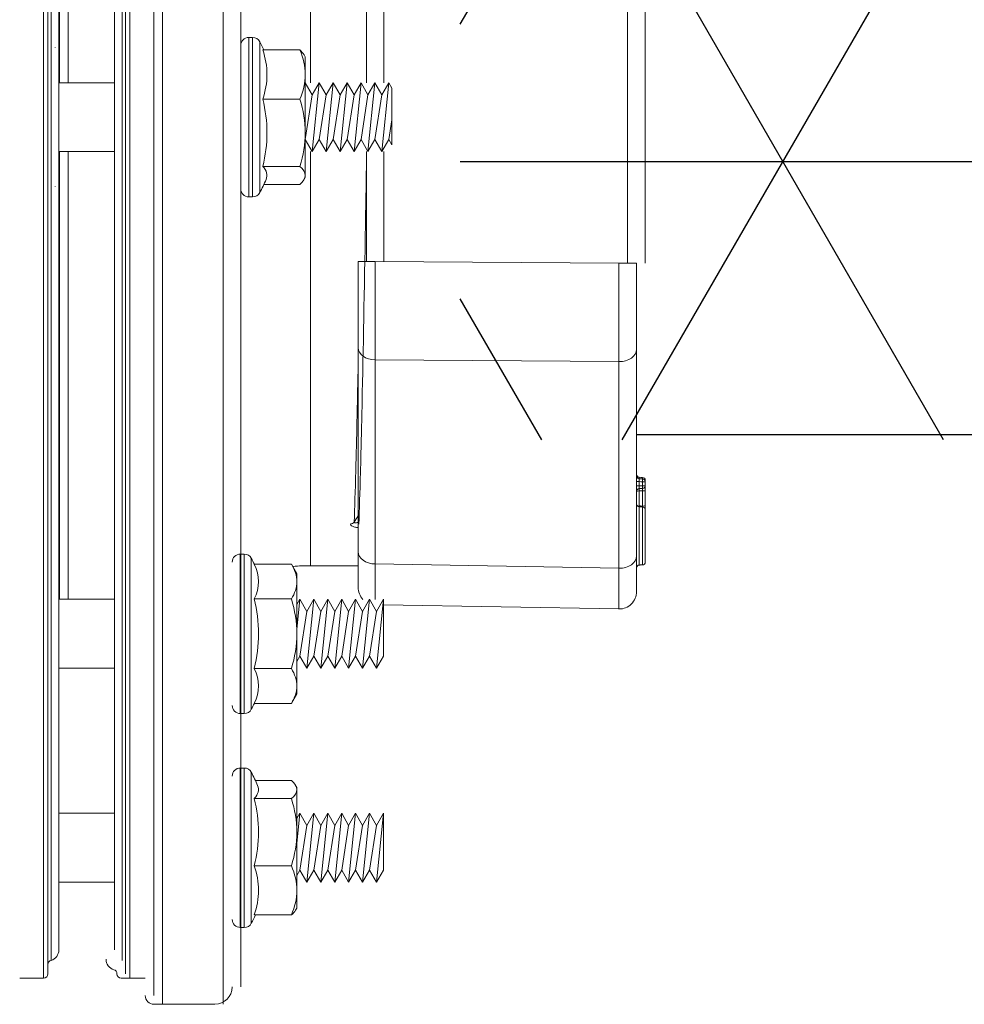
# Model space of a CAD drawing. Extents: x -169 to 6736, y -208 to 3022.
# Tile 62 of 256: x 371.82 to 375.21, y 589.49 to 593.03. Entities that reach past the tile are written whole.
import ezdxf

# ---------------------------------------------------------------- set-up
doc = ezdxf.new("R2010")
doc.units = 0
doc.header["$MEASUREMENT"] = 0
doc.layers.get('0').update_dxf_attribs({"color": 255, "linetype": 'CONTINUOUS'})
doc.layers.add('FRP-2-HATCH', color=1, linetype='CONTINUOUS')
doc.layers.add('GALV-2-PIPE', color=3, linetype='CONTINUOUS')

# ---------------------------------------------------------------- blocks, each defined once
blk = doc.blocks.new('A$C18AC51C3')
at = {"linetype": 'Continuous', "lineweight": 18}
for p, q in [((-0.421, -5.551), (-0.421, 0.824)), ((-0.2022, -2.3635), (-0.2022, 0.824)), ((-0.171, 0.7927), (-0.171, -5.5198)), ((-0.4835, 0.7615), (-0.4835, -2.3635)), ((-0.0851, -2.3635), (-0.0851, 0.7302)), ((-0.0695, -5.4416), (-0.0695, 0.7146)), ((0.2086, -2.3635), (0.2086, 0.7146)), ((0.2243, 0.7302), (0.2243, -5.4573)), ((-0.0583, -5.3931), (-0.0583, 0.6661)), ((0.1975, -2.3635), (0.1975, 0.6661)), ((-0.0304, -5.3557), (-0.0304, 0.6287)), ((0.1696, 0.6287), (0.1696, -5.3557)), ((0.1364, -0.6311), (0.1364, -2.2397)), ((0.1676, -2.2399), (0.1676, -0.6312)), ((-0.7335, -0.751), (-0.7335, -2.2397)), ((-1.9355, -2.8884), (-1.9355, -1.8386)), ((-1.8719, -1.8386), (-1.8719, -2.8884)), ((-0.9969, -2.2398), (-0.9969, -1.845)), ((-0.9355, -1.845), (-0.9355, -2.2398)), ((-0.5264, -2.077), (-0.5264, -2.65)), ((-0.5125, -2.077), (-0.5264, -2.077)), ((-0.5125, -2.077), (-0.5125, -2.3635)), ((-0.5628, -2.122), (-0.6961, -2.122)), ((-0.552, -2.3635), (-0.552, -2.0923)), ((-0.0304, -2.1135), (-0.0304, -2.1138)), ((0.1833, -2.1138), (0.1833, -2.1135)), ((-0.711, -2.1394), (-0.7155, -2.147)), ((-0.7155, -2.147), (-0.7155, -2.2104)), ((-0.7155, -2.2104), (-0.7155, -2.4196)), ((-1.0265, -2.2588), (-1.0155, -2.2398)), ((-1.0265, -2.2588), (-1.0265, -2.463)), ((-1.0265, -2.463), (-1.0265, -2.2588)), ((-1.0155, -2.2398), (-0.9905, -2.4873)), ((-1.0155, -2.2398), (-0.9905, -2.2831)), ((-0.9905, -2.2831), (-0.9655, -2.2398)), ((-0.9655, -2.2398), (-0.9405, -2.4873)), ((-0.9655, -2.2398), (-0.9405, -2.2831)), ((-0.9405, -2.2831), (-0.9155, -2.2398)), ((-0.9155, -2.2398), (-0.8905, -2.4873)), ((-0.9155, -2.2398), (-0.8905, -2.2831)), ((-0.8905, -2.2831), (-0.8655, -2.2398)), ((-0.8655, -2.2398), (-0.8405, -2.4873)), ((-0.8655, -2.2398), (-0.8405, -2.2831)), ((-0.8405, -2.2831), (-0.8155, -2.2398)), ((-0.8155, -2.2398), (-0.7905, -2.4873)), ((-0.8155, -2.2398), (-0.7905, -2.2831)), ((-0.7905, -2.2831), (-0.7655, -2.2398)), ((-0.7655, -2.2398), (-0.7405, -2.4873)), ((-0.7655, -2.2398), (-0.7405, -2.2831)), ((-0.7405, -2.2831), (-0.7155, -2.2398)), ((-0.7155, -2.2398), (-0.7155, -2.2399)), ((-0.7155, -2.2398), (-0.7155, -2.2398)), ((0.1696, -2.2398), (-0.0304, -2.2398)), ((-0.9905, -2.2831), (-0.9655, -2.444)), ((-0.9405, -2.2831), (-0.9155, -2.444)), ((-0.8905, -2.2831), (-0.8655, -2.444)), ((-0.8405, -2.2831), (-0.8155, -2.444)), ((-0.7905, -2.2831), (-0.7655, -2.444)), ((-0.7405, -2.2831), (-0.7155, -2.444)), ((-0.5628, -2.2988), (-0.6961, -2.2988)), ((-0.552, -2.6347), (-0.552, -2.3635)), ((-0.5125, -2.3635), (-0.5125, -2.65)), ((-0.4835, -2.3635), (-0.4835, -5.4885)), ((-0.2022, -5.551), (-0.2022, -2.3635)), ((-0.0851, -5.4573), (-0.0851, -2.3635)), ((0.1975, -5.3931), (0.1975, -2.3635)), ((0.2086, -5.4416), (0.2086, -2.3635)), ((-1.0265, -2.3732), (-1.0155, -2.444)), ((-0.7155, -2.4196), (-0.7155, -2.5726)), ((-1.0265, -2.463), (-1.0155, -2.444)), ((-1.0155, -2.444), (-0.9905, -2.4873)), ((-0.9905, -2.4873), (-0.9655, -2.444)), ((-0.9655, -2.444), (-0.9405, -2.4873)), ((-0.9405, -2.4873), (-0.9155, -2.444)), ((-0.9155, -2.444), (-0.8905, -2.4873)), ((-0.8905, -2.4873), (-0.8655, -2.444)), ((-0.8655, -2.444), (-0.8405, -2.4873)), ((-0.8405, -2.4873), (-0.8155, -2.444)), ((-0.8155, -2.444), (-0.7905, -2.4873)), ((-0.7905, -2.4873), (-0.7655, -2.444)), ((-0.7655, -2.444), (-0.7405, -2.4873)), ((-0.7405, -2.4873), (-0.7155, -2.444)), ((-0.7155, -2.444), (-0.7155, -2.444)), ((-0.9969, -2.8821), (-0.9969, -2.4873)), ((-0.9355, -2.4873), (-0.9355, -2.8821)), ((-0.7335, -2.4874), (-0.7335, -3.976)), ((-0.0304, -2.4873), (0.1696, -2.4873)), ((0.1364, -2.4873), (0.1364, -4.0959)), ((0.1676, -4.0959), (0.1676, -2.4871)), ((-0.5628, -2.5403), (-0.6961, -2.5403)), ((-0.7155, -2.58), (-0.7155, -2.5726)), ((-0.7155, -2.58), (-0.711, -2.5877)), ((-0.5669, -2.605), (-0.6961, -2.605)), ((-0.0304, -2.6132), (-0.0304, -2.6136)), ((0.1833, -2.6136), (0.1833, -2.6132)), ((-0.5264, -2.65), (-0.5125, -2.65)), ((-1.9051, -2.8884), (-1.8415, -2.8884)), ((-1.9051, -3.1977), (-1.9051, -2.8884)), ((-1.8415, -2.8884), (-0.9665, -2.8821)), ((-0.9051, -2.8821), (-0.9665, -2.8821)), ((-0.9051, -2.8821), (-0.9051, -3.1914)), ((-1.9051, -3.94), (-1.9051, -3.1977)), ((-0.9051, -3.1914), (-0.9051, -3.9247)), ((-0.9665, -3.2356), (-1.8415, -3.2419)), ((-1.8415, -3.2419), (-1.8415, -3.9842)), ((-0.9665, -3.9689), (-0.9665, -3.2356)), ((-1.9363, -3.6679), (-1.9347, -3.6679)), ((-1.9363, -3.6735), (-1.9363, -3.6679)), ((-1.9363, -3.6735), (-1.9267, -3.6735)), ((-1.9267, -3.658), (-1.9268, -3.6635)), ((-1.9147, -3.6575), (-1.9146, -3.6631)), ((-1.9147, -3.6731), (-1.9051, -3.6731)), ((-1.9267, -3.6876), (-1.9363, -3.6876)), ((-1.9051, -3.688), (-1.9147, -3.688)), ((-1.9267, -3.761), (-1.9268, -3.7638)), ((-1.9145, -3.7633), (-1.9147, -3.7603)), ((-1.9083, -3.7607), (-1.9147, -3.7603)), ((-0.9051, -3.9247), (-0.9051, -4.0529)), ((-1.9051, -4.0681), (-1.9051, -3.94)), ((-0.5216, -3.9484), (-0.5216, -4.2197)), ((-0.496, -3.9332), (-0.496, -4.5062)), ((-0.4821, -3.9332), (-0.496, -3.9332)), ((-0.4821, -4.2197), (-0.4821, -3.9332)), ((-1.8415, -3.9842), (-0.9665, -3.9689)), ((-0.9051, -3.976), (-0.7031, -3.976)), ((-0.6657, -3.9697), (-0.6851, -4.0032)), ((-0.5324, -3.9697), (-0.6657, -3.9697)), ((-0.6851, -4.0032), (-0.6851, -4.0322)), ((-0.6851, -4.0322), (-0.6851, -4.2197)), ((-0.9961, -4.0959), (-0.9711, -4.1392)), ((-0.9961, -4.3001), (-0.9961, -4.0959)), ((-0.9961, -4.0959), (-0.9711, -4.3434)), ((-0.9961, -4.0959), (-0.9961, -4.3001)), ((-0.9711, -4.1392), (-0.9461, -4.0959)), ((-0.9461, -4.0959), (-0.9211, -4.1392)), ((-0.9461, -4.0959), (-0.9211, -4.3434)), ((-0.9211, -4.1392), (-0.8961, -4.0959)), ((-0.8961, -4.0959), (-0.8711, -4.1392)), ((-0.8961, -4.0959), (-0.8711, -4.3434)), ((-0.8711, -4.1392), (-0.8461, -4.0959)), ((-0.8461, -4.0959), (-0.8211, -4.1392)), ((-0.8461, -4.0959), (-0.8211, -4.3434)), ((-0.8211, -4.1392), (-0.7961, -4.0959)), ((-0.7961, -4.0959), (-0.7711, -4.1392)), ((-0.7961, -4.0959), (-0.7711, -4.3434)), ((-0.7711, -4.1392), (-0.7461, -4.0959)), ((-0.7461, -4.0959), (-0.7211, -4.1392)), ((-0.7461, -4.0959), (-0.7211, -4.3434)), ((-0.7211, -4.1392), (-0.6961, -4.0959)), ((-0.6961, -4.0959), (-0.6851, -4.115)), ((-0.6961, -4.0959), (-0.6851, -4.2049)), ((-0.5324, -4.0947), (-0.6657, -4.0947)), ((0.1696, -4.0959), (-0.0304, -4.0959)), ((-0.9961, -4.1159), (-1.8415, -4.1306)), ((-0.9711, -4.1392), (-0.9461, -4.3001)), ((-0.9211, -4.1392), (-0.8961, -4.3001)), ((-0.8711, -4.1392), (-0.8461, -4.3001)), ((-0.8211, -4.1392), (-0.7961, -4.3001)), ((-0.7711, -4.1392), (-0.7461, -4.3001)), ((-0.7211, -4.1392), (-0.6961, -4.3001)), ((-0.6851, -4.2197), (-0.6851, -4.4072)), ((-0.5216, -4.2197), (-0.5216, -4.4909)), ((-0.4821, -4.5062), (-0.4821, -4.2197)), ((-0.9961, -4.3001), (-0.9711, -4.3434)), ((-0.9711, -4.3434), (-0.9461, -4.3001)), ((-0.9461, -4.3001), (-0.9211, -4.3434)), ((-0.9211, -4.3434), (-0.8961, -4.3001)), ((-0.8961, -4.3001), (-0.8711, -4.3434)), ((-0.8711, -4.3434), (-0.8461, -4.3001)), ((-0.8461, -4.3001), (-0.8211, -4.3434)), ((-0.8211, -4.3434), (-0.7961, -4.3001)), ((-0.7961, -4.3001), (-0.7711, -4.3434)), ((-0.7711, -4.3434), (-0.7461, -4.3001)), ((-0.7461, -4.3001), (-0.7211, -4.3434)), ((-0.7211, -4.3434), (-0.6961, -4.3001)), ((-0.6961, -4.3001), (-0.6851, -4.3192)), ((-0.5324, -4.3447), (-0.6657, -4.3447)), ((-0.0304, -4.3434), (0.1696, -4.3434)), ((-0.6851, -4.4362), (-0.6851, -4.4072)), ((-0.6851, -4.4362), (-0.6657, -4.4697)), ((-0.5324, -4.4697), (-0.6657, -4.4697)), ((-0.496, -4.5062), (-0.4821, -4.5062)), ((-0.496, -5.275), (-0.496, -4.702)), ((-0.4821, -4.702), (-0.496, -4.702)), ((-0.4821, -4.9885), (-0.4821, -4.702)), ((-0.5216, -4.7173), (-0.5216, -4.9885)), ((-0.6806, -4.7644), (-0.6851, -4.772)), ((-0.6851, -4.7794), (-0.6851, -4.772)), ((-0.5365, -4.747), (-0.6657, -4.747)), ((-0.6851, -4.7794), (-0.6851, -4.9325)), ((-0.5324, -4.8117), (-0.6657, -4.8117)), ((-0.9961, -4.8648), (-0.9711, -4.9081)), ((-0.9961, -4.8648), (-0.9961, -5.069)), ((-0.9961, -5.069), (-0.9961, -4.8648)), ((-0.9961, -4.8648), (-0.9711, -5.1123)), ((-0.9711, -4.9081), (-0.9461, -4.8648)), ((-0.9461, -4.8648), (-0.9211, -4.9081)), ((-0.9461, -4.8648), (-0.9211, -5.1123)), ((-0.9211, -4.9081), (-0.8961, -4.8648)), ((-0.8961, -4.8648), (-0.8711, -4.9081)), ((-0.8961, -4.8648), (-0.8711, -5.1123)), ((-0.8711, -4.9081), (-0.8461, -4.8648)), ((-0.8461, -4.8648), (-0.8211, -4.9081)), ((-0.8461, -4.8648), (-0.8211, -5.1123)), ((-0.8211, -4.9081), (-0.7961, -4.8648)), ((-0.7961, -4.8648), (-0.7711, -4.9081)), ((-0.7961, -4.8648), (-0.7711, -5.1123)), ((-0.7711, -4.9081), (-0.7461, -4.8648)), ((-0.7461, -4.8648), (-0.7211, -4.9081)), ((-0.7461, -4.8648), (-0.7211, -5.1123)), ((-0.7211, -4.9081), (-0.6961, -4.8648)), ((-0.6961, -4.8648), (-0.6851, -4.8838)), ((-0.6961, -4.8648), (-0.6851, -4.9738)), ((0.1696, -4.8648), (-0.0304, -4.8648)), ((-0.9711, -4.9081), (-0.9461, -5.069)), ((-0.9211, -4.9081), (-0.8961, -5.069)), ((-0.8711, -4.9081), (-0.8461, -5.069)), ((-0.8211, -4.9081), (-0.7961, -5.069)), ((-0.7711, -4.9081), (-0.7461, -5.069)), ((-0.7211, -4.9081), (-0.6961, -5.069)), ((-0.6851, -4.9325), (-0.6851, -5.1416)), ((-0.5216, -4.9885), (-0.5216, -5.2597)), ((-0.4821, -5.275), (-0.4821, -4.9885)), ((-0.5324, -5.0532), (-0.6657, -5.0532)), ((-0.9961, -5.069), (-0.9711, -5.1123)), ((-0.9711, -5.1123), (-0.9461, -5.069)), ((-0.9461, -5.069), (-0.9211, -5.1123)), ((-0.9211, -5.1123), (-0.8961, -5.069)), ((-0.8961, -5.069), (-0.8711, -5.1123)), ((-0.8711, -5.1123), (-0.8461, -5.069)), ((-0.8461, -5.069), (-0.8211, -5.1123)), ((-0.8211, -5.1123), (-0.7961, -5.069)), ((-0.7961, -5.069), (-0.7711, -5.1123)), ((-0.7711, -5.1123), (-0.7461, -5.069)), ((-0.7461, -5.069), (-0.7211, -5.1123)), ((-0.7211, -5.1123), (-0.6961, -5.069)), ((-0.6961, -5.069), (-0.6851, -5.088)), ((-0.0304, -5.1123), (0.1696, -5.1123)), ((-0.6851, -5.1416), (-0.6851, -5.205)), ((-0.6851, -5.205), (-0.6806, -5.2127)), ((-0.5324, -5.23), (-0.6657, -5.23)), ((-0.496, -5.275), (-0.4821, -5.275)), ((-0.1406, -5.4573), (-0.0547, -5.4573)), ((0.2243, -5.4573), (0.3101, -5.4573)), ((-0.3906, -5.551), (-0.1718, -5.551))]:
    blk.add_line(p, q, dxfattribs=at)
for centre, radius, start, end in [((-0.5264, -2.106), 0.029, 90, 151.7483), ((-0.5125, -2.106), 0.029, 0, 90), ((-0.0472, -2.3635), 0.573, 151.7483, 155.0757), ((-0.0472, -2.3635), 0.573, 203.027, 208.2517), ((-0.5264, -2.621), 0.029, 208.2517, 270), ((-0.5125, -2.621), 0.029, 270, 0), ((-1.9263, -3.6679), 0.01, 91.9858, 180), ((-1.9151, -3.6475), 0.01, 271.9858, 0), ((-1.9151, -3.6531), 0.01, 271.9858, 0), ((-1.9151, -3.708), 0.01, 0, 87.9858), ((-0.0168, -4.2197), 0.573, 151.7483, 154.1328), ((-0.496, -3.9622), 0.029, 90, 151.7483), ((-0.4821, -3.9622), 0.029, 0, 90), ((-1.8426, -4.0681), 0.0625, 180, 271), ((-0.9676, -4.0529), 0.0625, 316.436, 0), ((-0.0168, -4.2197), 0.5305, 166.3725, 193.6275), ((-0.0168, -4.2197), 0.573, 205.8672, 208.2517), ((-0.496, -4.4772), 0.029, 208.2517, 270), ((-0.4821, -4.4772), 0.029, 270, 0), ((-0.496, -4.731), 0.029, 90, 151.7483), ((-0.4821, -4.731), 0.029, 0, 90), ((-0.0168, -4.9885), 0.573, 151.7483, 156.973), ((-0.0168, -4.9885), 0.573, 204.9243, 208.2517), ((-0.496, -5.246), 0.029, 208.2517, 270), ((-0.4821, -5.246), 0.029, 270, 0), ((0.2086, -5.3557), 0.0391, 180, 253.3985), ((-0.0391, -5.3892), 0.0391, 286.6015, 0), ((-0.0547, -5.4416), 0.0156, 270, 0), ((0.2243, -5.4416), 0.0156, 180, 270), ((-0.3906, -5.4885), 0.0625, 180, 270), ((-0.1718, -5.5198), 0.0312, 270, 0)]:
    blk.add_arc(centre, radius, start, end, dxfattribs=at)
at = {"linetype": 'Continuous', "lineweight": 18, "extrusion": (0, 0, -1)}
for centre, radius, start, end in [((1.9263, -3.6735), 0.01, 0, 88.0142), ((1.9263, -3.6876), 0.01, 272.0142, 0), ((0.7031, -4.226), 0.25, 90, 97.4601), ((-0.193, -5.4081), 0.0156, 106.6015, 180), ((0.0234, -5.4416), 0.0156, 0, 73.3985)]:
    blk.add_arc(centre, radius, start, end, dxfattribs=at)
at = {"linetype": 'Continuous', "lineweight": 18}
for centre, major_axis, ratio, start_param, end_param in [((-0.0472, -2.2104), (-0.5305, 0), 0.707107, 6.04534, 6.52103), ((-0.0472, -2.4196), (0.5305, 0), 0.965926, 2.903748, 3.379438), ((-0.0472, -2.5726), (0.5305, 0), 0.258819, 2.903748, 3.251159), ((-1.8426, -2.8883), (-0.0005, 0.5), 0.002181, 3.927005, 4.712277), ((-0.9676, -2.882), (-0.0005, 0.5), 0.002181, 3.927005, 4.712277), ((-1.8426, -3.1977), (-0.0625, 0), 0.707107, 0, 1.58825), ((-0.9676, -3.1914), (-0.0625, 0), 0.707107, 1.58825, 3.141593), ((-1.9263, -3.6735), (-0.00035, 0.00999), 0.034893, 0, 1.569587), ((-1.9263, -3.7046), (0.01, 0), 0.149508, 3.141593, 4.677431), ((-1.9263, -3.6876), (0.00035, 0.00999), 0.034892, 1.572023, 3.141593), ((-1.9151, -3.708), (-0.00035, -0.00999), 0.03002, 1.721924, 3.141593), ((-1.9151, -3.708), (-0.01, 0), 0.149508, 3.141593, 4.677431), ((-1.9263, -3.7595), (0.01, 0), 0.149508, 3.141593, 4.677431), ((-1.9263, -3.7737), (-0.01, 0), 0.999995, 4.74607, 6.283174), ((-1.9151, -3.7533), (0.01, 0), 0.999999, 4.746076, 6.278231), ((-0.8772, -3.8111), (0.0156, 0.0006), 0.906378, 3.629981, 4.677234), ((-0.9676, -3.9247), (-0.0625, 0), 0.707107, 1.58825, 3.141593), ((-1.8426, -3.94), (-0.0625, 0), 0.707107, 0, 1.58825), ((-1.9263, -3.9623), (0.01, 0), 0.999985, 3.145494, 4.677103), ((-1.9151, -3.9827), (0.01, 0), 1, 6.283164, 7.818764), ((-1.8426, -3.6306), (-0.0011, 0.5001), 0.000903, 3.141606, 3.926878), ((-0.9676, -3.6153), (-0.0011, 0.5001), 0.000903, 3.421191, 3.926878), ((-0.0168, -4.0322), (-0.5305, 0), 0.5, 6.04534, 6.52103), ((-0.0168, -4.4072), (0.5305, 0), 0.5, 2.903748, 3.379438), ((-0.0168, -4.7794), (-0.5305, 0), 0.258819, 6.173619, 6.52103), ((-0.0168, -4.9325), (-0.5305, 0), 0.965926, 6.04534, 6.52103), ((-0.0168, -5.1416), (0.5305, 0), 0.707107, 2.903748, 3.379438)]:
    blk.add_ellipse(centre, major_axis=major_axis, ratio=ratio, start_param=start_param, end_param=end_param, dxfattribs=at)
for points, degree in [([(-0.6961, -2.122), (-0.7079, -2.1508), (-0.7155, -2.1805), (-0.7155, -2.2104)], 3), ([(-0.711, -2.1394), (-0.7076, -2.1335), (-0.7025, -2.1278), (-0.6961, -2.122)], 3), ([(-0.7155, -2.2104), (-0.7155, -2.2404), (-0.7078, -2.2702), (-0.6961, -2.2988)], 3), ([(-0.6961, -2.2988), (-0.7079, -2.3383), (-0.7155, -2.3784), (-0.7155, -2.4196)], 3), ([(-0.7155, -2.4196), (-0.7155, -2.4605), (-0.7079, -2.5009), (-0.6961, -2.5403)], 3), ([(-0.6961, -2.5403), (-0.7079, -2.5509), (-0.7155, -2.5616), (-0.7155, -2.5726)], 3), ([(-0.7155, -2.5726), (-0.7155, -2.5836), (-0.7079, -2.5944), (-0.6961, -2.605)], 3), ([(-1.9363, -3.6876), (-1.9363, -3.6829), (-1.9363, -3.6782), (-1.9363, -3.6735)], 3), ([(-1.9267, -3.658), (-1.9227, -3.6578), (-1.9187, -3.6577), (-1.9147, -3.6575)], 3), ([(-1.9267, -3.6635), (-1.9227, -3.6633), (-1.9187, -3.6632), (-1.9147, -3.6631)], 3), ([(-1.9147, -3.6731), (-1.9187, -3.6732), (-1.9227, -3.6733), (-1.9267, -3.6735)], 3), ([(-1.9267, -3.6735), (-1.9267, -3.6782), (-1.9267, -3.6829), (-1.9267, -3.6876)], 3), ([(-1.9147, -3.688), (-1.9147, -3.683), (-1.9147, -3.6781), (-1.9147, -3.6731)], 3), ([(-1.9267, -3.6876), (-1.9227, -3.6878), (-1.9187, -3.6879), (-1.9147, -3.688)], 3), ([(-1.9147, -3.698), (-1.9187, -3.6979), (-1.9227, -3.6978), (-1.9267, -3.6976)], 3), ([(-1.9267, -3.7061), (-1.9267, -3.7244), (-1.9267, -3.7427), (-1.9267, -3.761)], 3), ([(-1.9147, -3.7065), (-1.9187, -3.7064), (-1.9227, -3.7063), (-1.9267, -3.7061)], 3), ([(-1.9147, -3.7603), (-1.9147, -3.7423), (-1.9147, -3.7244), (-1.9147, -3.7065)], 3), ([(-1.9146, -3.7633), (-1.9267, -3.7637)], 1), ([(-0.9051, -3.7957), (-0.9003, -3.8032), (-0.8955, -3.8108), (-0.8908, -3.8183)], 3), ([(-1.9267, -3.9723), (-1.9146, -3.9727)], 1), ([(-0.6657, -3.9697), (-0.6775, -3.9901), (-0.6851, -4.0109), (-0.6851, -4.0322)], 3), ([(-0.6851, -4.0322), (-0.6851, -4.0534), (-0.6775, -4.0743), (-0.6657, -4.0947)], 3), ([(-0.6657, -4.0947), (-0.6775, -4.1354), (-0.6851, -4.1774), (-0.6851, -4.2197)], 3), ([(-0.6851, -4.2197), (-0.6851, -4.262), (-0.6774, -4.3042), (-0.6657, -4.3447)], 3), ([(-0.6657, -4.3447), (-0.6775, -4.3651), (-0.6851, -4.3859), (-0.6851, -4.4072)], 3), ([(-0.6851, -4.4072), (-0.6851, -4.4284), (-0.6775, -4.4493), (-0.6657, -4.4697)], 3), ([(-0.6657, -4.747), (-0.6775, -4.7576), (-0.6851, -4.7684), (-0.6851, -4.7794)], 3), ([(-0.6851, -4.7794), (-0.6851, -4.7904), (-0.6775, -4.8012), (-0.6657, -4.8117)], 3), ([(-0.6657, -4.8117), (-0.6775, -4.8513), (-0.6851, -4.8913), (-0.6851, -4.9325)], 3), ([(-0.6851, -4.9325), (-0.6851, -4.9735), (-0.6775, -5.0138), (-0.6657, -5.0532)], 3), ([(-0.6657, -5.0532), (-0.6775, -5.082), (-0.6851, -5.1117), (-0.6851, -5.1416)], 3), ([(-0.6851, -5.1416), (-0.6851, -5.1715), (-0.6774, -5.2014), (-0.6657, -5.23)], 3), ([(-0.6657, -5.23), (-0.6721, -5.2243), (-0.6773, -5.2185), (-0.6806, -5.2126)], 3)]:
    blk.add_open_spline(points, degree=degree, dxfattribs=at)
for points, knots in [([(-0.9355, -2.501), (-0.9341, -2.585), (-0.9327, -2.6688), (-0.9274, -2.9822), (-0.9233, -3.2027), (-0.9175, -3.4802), (-0.9155, -3.5654), (-0.9115, -3.7117), (-0.9096, -3.7741), (-0.9076, -3.8253)], [0, 0, 0, 0, 0.148937, 0.148937, 0.574468, 0.574468, 0.787234, 0.787234, 1, 1, 1, 1]), ([(-0.8908, -3.8183), (-0.8927, -3.7679), (-0.8946, -3.7065), (-0.8986, -3.5629), (-0.9006, -3.4795), (-0.9033, -3.3481), (-0.9042, -3.3057), (-0.9051, -3.2618)], [0, 0, 0, 0, 0.408423, 0.408423, 0.816846, 0.816846, 1, 1, 1, 1]), ([(-1.9147, -3.6631), (-1.9147, -3.6631), (-1.9146, -3.6633), (-1.9146, -3.664), (-1.9146, -3.6645), (-1.9146, -3.6659), (-1.9146, -3.6668), (-1.9146, -3.6687), (-1.9146, -3.6698), (-1.9147, -3.6716), (-1.9147, -3.6723), (-1.9147, -3.6731)], [0, 0, 0, 0, 0.215129, 0.215129, 0.430072, 0.430072, 0.644811, 0.644811, 0.859592, 0.859592, 1, 1, 1, 1]), ([(-1.9363, -3.6876), (-1.9363, -3.6876), (-1.9363, -3.6876), (-1.9363, -3.6878), (-1.9363, -3.6884), (-1.9363, -3.6902), (-1.9363, -3.6914), (-1.9363, -3.6944), (-1.9363, -3.6963), (-1.9363, -3.7002), (-1.9363, -3.7024), (-1.9363, -3.7046)], [0, 0, 0, 0, 0.049805, 0.049805, 0.287272, 0.287272, 0.524768, 0.524768, 0.762389, 0.762389, 1, 1, 1, 1]), ([(-1.9363, -3.7595), (-1.9363, -3.7529), (-1.9363, -3.7463), (-1.9363, -3.728), (-1.9363, -3.7163), (-1.9363, -3.7046)], [0, 0, 0, 0, 0.360265, 0.360265, 1, 1, 1, 1]), ([(-1.9267, -3.6976), (-1.9267, -3.6976), (-1.9267, -3.6976), (-1.9267, -3.6977), (-1.9267, -3.698), (-1.9268, -3.6989), (-1.9268, -3.6995), (-1.9268, -3.701), (-1.9268, -3.7019), (-1.9267, -3.7039), (-1.9267, -3.705), (-1.9267, -3.7061)], [0, 0, 0, 0, 0.049841, 0.049841, 0.287351, 0.287351, 0.524752, 0.524752, 0.762297, 0.762297, 1, 1, 1, 1]), ([(-1.9147, -3.688), (-1.9147, -3.6892), (-1.9146, -3.6903), (-1.9146, -3.6924), (-1.9146, -3.6934), (-1.9146, -3.6952), (-1.9146, -3.6959), (-1.9146, -3.6971), (-1.9146, -3.6976), (-1.9147, -3.698), (-1.9147, -3.698), (-1.9147, -3.698)], [0, 0, 0, 0, 0.215131, 0.215131, 0.430074, 0.430074, 0.64481, 0.64481, 0.859588, 0.859588, 1, 1, 1, 1]), ([(-1.9363, -3.7736), (-1.9363, -3.7725), (-1.9363, -3.7712), (-1.9363, -3.7679), (-1.9363, -3.7656), (-1.9363, -3.7621), (-1.9363, -3.7608), (-1.9363, -3.7595)], [0, 0, 0, 0, 0.280633, 0.280633, 0.737279, 0.737279, 1, 1, 1, 1]), ([(-1.9363, -3.9623), (-1.9363, -3.9623), (-1.9363, -3.9622), (-1.9363, -3.9613), (-1.9363, -3.9599), (-1.9363, -3.9548), (-1.9363, -3.9512), (-1.9363, -3.9408), (-1.9363, -3.9333), (-1.9363, -3.9143), (-1.9363, -3.9018), (-1.9363, -3.8721), (-1.9363, -3.8542), (-1.9363, -3.8271), (-1.9363, -3.8172), (-1.9363, -3.8008), (-1.9363, -3.7938), (-1.9363, -3.784), (-1.9363, -3.7805), (-1.9363, -3.7756), (-1.9363, -3.7741), (-1.9363, -3.7737), (-1.9363, -3.7737), (-1.9363, -3.7737)], [0, 0, 0, 0, 0.028827, 0.028827, 0.100222, 0.100222, 0.171982, 0.171982, 0.277238, 0.277238, 0.428331, 0.428331, 0.635073, 0.635073, 0.754937, 0.754937, 0.854957, 0.854957, 0.922742, 0.922742, 0.991215, 0.991215, 1, 1, 1, 1]), ([(-1.9267, -3.761), (-1.9254, -3.7609), (-1.9241, -3.7608), (-1.9201, -3.7606), (-1.9174, -3.7604), (-1.9147, -3.7603)], [0, 0, 0, 0, 0.32112, 0.32112, 1, 1, 1, 1]), ([(-1.9266, -3.7637), (-1.9266, -3.7637), (-1.9266, -3.7637), (-1.9266, -3.7642), (-1.9267, -3.766), (-1.9267, -3.772), (-1.9267, -3.776), (-1.9267, -3.7873), (-1.9267, -3.7952), (-1.9267, -3.8134), (-1.9267, -3.8243), (-1.9267, -3.8536), (-1.9267, -3.8727), (-1.9267, -3.9046), (-1.9267, -3.9181), (-1.9267, -3.939), (-1.9267, -3.9473), (-1.9267, -3.9591), (-1.9267, -3.9635), (-1.9267, -3.9694), (-1.9267, -3.9712), (-1.9267, -3.9721), (-1.9267, -3.9722), (-1.9267, -3.9723)], [0, 0, 0, 0, 0.011435, 0.011435, 0.086098, 0.086098, 0.157887, 0.157887, 0.258489, 0.258489, 0.376567, 0.376567, 0.573485, 0.573485, 0.719954, 0.719954, 0.824959, 0.824959, 0.900855, 0.900855, 0.976116, 0.976116, 1, 1, 1, 1]), ([(-1.9147, -3.9726), (-1.9147, -3.9725), (-1.9147, -3.9698), (-1.9147, -3.9479), (-1.9147, -3.9161), (-1.9147, -3.8539), (-1.9147, -3.8212), (-1.9147, -3.7822), (-1.9147, -3.771), (-1.9147, -3.7643), (-1.9147, -3.7634), (-1.9147, -3.7634)], [0, 0, 0, 0, 0.119936, 0.119936, 0.447512, 0.447512, 0.775088, 0.775088, 0.938876, 0.938876, 1, 1, 1, 1]), ([(-0.905, -3.8198), (-0.9028, -3.8203), (-0.9007, -3.8206), (-0.8966, -3.8209), (-0.8947, -3.8209), (-0.8925, -3.8204), (-0.8919, -3.8201), (-0.8912, -3.8196), (-0.8911, -3.8194), (-0.8908, -3.8189), (-0.8908, -3.8186), (-0.8908, -3.8183)], [0, 0, 0, 0, 0.320356, 0.320356, 0.652889, 0.652889, 0.821198, 0.821198, 0.904308, 0.904308, 1, 1, 1, 1]), ([(-0.8772, -3.8253), (-0.8772, -3.8259), (-0.8773, -3.8265), (-0.8781, -3.8286), (-0.8794, -3.8301), (-0.8834, -3.833), (-0.8865, -3.8343), (-0.8937, -3.8365), (-0.898, -3.8373), (-0.9033, -3.8379), (-0.9042, -3.838), (-0.905, -3.8381)], [0, 0, 0, 0, 0.096821, 0.096821, 0.342602, 0.342602, 0.631271, 0.631271, 0.942302, 0.942302, 1, 1, 1, 1])]:
    blk.add_open_spline(points, degree=3, knots=knots, dxfattribs=at)

msp = doc.modelspace()

# ---------------------------------------------------------------- hatches: boundary and pattern name
at = {"layer": 'FRP-2-HATCH', "linetype": 'Continuous'}
h = msp.add_hatch(dxfattribs=at)
h.set_pattern_fill('NET3', color=256, scale=10, angle=180, style=0)
h.set_pattern_definition([(180, (394.0458, 3478.7716), (-2e-16, -1.25), []), (240, (394.0458, 3478.7716), (1.08253175, -0.625), []), (300, (394.0458, 3478.7716), (1.08253175, 0.625), [])])
h.paths.add_polyline_path([(373.40264, 591.52162), (373.40264, 593.52162), (390.065, 593.53397), (390.065, 591.53397)])

# ---------------------------------------------------------------- linework, layer by layer
at = {"layer": 'GALV-2-PIPE'}
msp.add_line((374.03587, 591.54157), (390.065, 591.54157), dxfattribs=at)

# ---------------------------------------------------------------- block references
at = {"layer": 'GALV-2-PIPE', "xscale": -1}
msp.add_blockref('A$C18AC51C3', (372.1308, 595.04524), dxfattribs=at)

doc.saveas('drawing.dxf')
